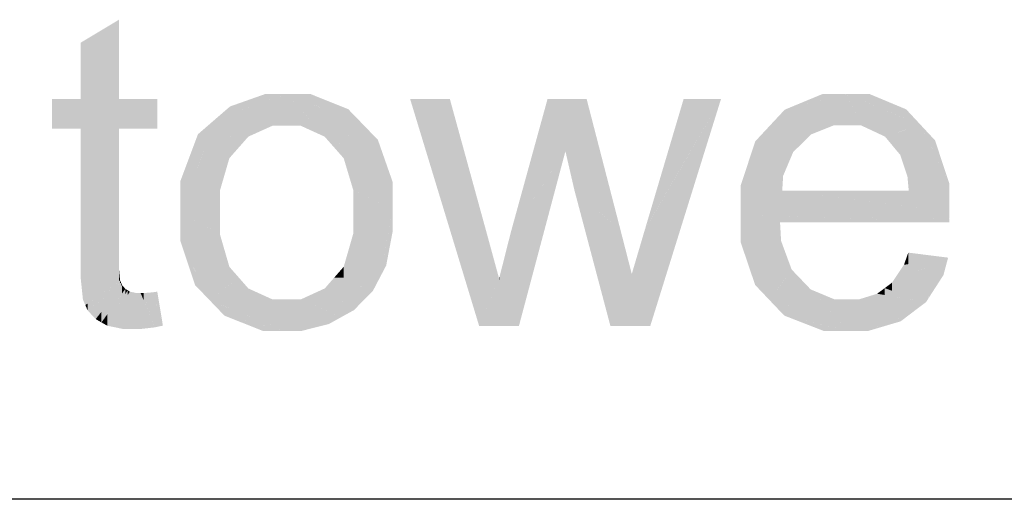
# Model space of a CAD drawing. Extents: x 64462 to 126444, y -56085 to -716.
# Tile 35 of 90: x 92611 to 92854, y -7798 to -7680. Entities that reach past the tile are written whole.
import ezdxf

# ---------------------------------------------------------------- set-up
doc = ezdxf.new("R2010")
doc.units = 0
doc.header["$LTSCALE"] = 11.25

# ---------------------------------------------------------------- blocks, each defined once
blk = doc.blocks.new('DwgObject-55396215-3381')
at = {"linetype": 'Continuous'}
for points in [[(47842.82, 19733.24), (47833.35, 19725.93), (47842.82, 19752.72)], [(47833.35, 19725.93), (47833.35, 19733.24), (47842.82, 19752.72)], [(47833.35, 19733.24), (47833.35, 19747.05), (47842.82, 19752.72)], [(47833.35, 19725.93), (47826.35, 19733.24), (47833.35, 19733.24)], [(47826.35, 19725.93), (47826.35, 19733.24), (47833.35, 19725.93)], [(47842.82, 19725.93), (47833.35, 19725.93), (47842.82, 19733.24)], [(47842.82, 19725.93), (47842.82, 19733.24), (47852.22, 19725.93)], [(47852.22, 19725.93), (47842.82, 19733.24), (47852.22, 19733.24)], [(47878.88, 19732.65), (47866.52, 19728.28), (47878.88, 19734.48)], [(47880.5, 19726.62), (47866.52, 19728.28), (47880.5, 19733.22)], [(47870.11, 19730.08), (47870.11, 19731.38), (47878.88, 19734.48)], [(47878.88, 19732.65), (47878.88, 19734.48), (47884.04, 19734.48)], [(47884.04, 19726.62), (47880.5, 19726.62), (47884.04, 19734.48)], [(47880.5, 19726.62), (47880.5, 19733.22), (47884.04, 19734.48)], [(47887.53, 19726.62), (47884.04, 19734.48), (47887.53, 19730.54)], [(47893.37, 19723.96), (47884.04, 19734.48), (47893.37, 19730.73)], [(47899.18, 19728.4), (47884.04, 19734.48), (47899.18, 19730.71)], [(47889.79, 19733.05), (47884.04, 19734.48), (47889.79, 19734.48)], [(47884.04, 19726.62), (47884.04, 19734.48), (47887.53, 19726.62)], [(47889.79, 19733.05), (47889.79, 19734.48), (47899.18, 19730.71)], [(47924.16, 19701.15), (47914.39, 19733.24), (47924.16, 19733.24)], [(47931.37, 19677.42), (47924.16, 19733.24), (47931.37, 19707.01)], [(47924.16, 19701.15), (47924.16, 19733.24), (47931.37, 19677.42)], [(47948.2, 19713.88), (47939.19, 19700.53), (47948.2, 19733.24)], [(47952.59, 19720.37), (47948.2, 19733.24), (47952.59, 19733.24)], [(47948.2, 19713.88), (47948.2, 19733.24), (47952.59, 19720.37)], [(47952.59, 19720.37), (47952.59, 19733.24), (47957.8, 19733.24)], [(47954.8, 19710.8), (47954.8, 19725.84), (47957.8, 19733.24)], [(47957.8, 19708.17), (47954.8, 19710.8), (47957.8, 19733.24)], [(47957.8, 19708.17), (47957.8, 19733.24), (47966.18, 19700.83)], [(47981.67, 19717.45), (47972.09, 19700.96), (47981.67, 19733.24)], [(47973.46, 19677.42), (47973.46, 19703.3), (47990.86, 19733.24)], [(47981.67, 19717.45), (47981.67, 19733.24), (47990.86, 19733.24)], [(48015.92, 19733), (48006.53, 19730.59), (48015.92, 19734.48)], [(48018.5, 19726.7), (48006.53, 19730.59), (48018.5, 19733.66)], [(48015.92, 19733), (48015.92, 19734.48), (48021.69, 19734.48)], [(48021.69, 19726.7), (48018.5, 19726.7), (48021.69, 19734.48)], [(48018.5, 19726.7), (48018.5, 19733.66), (48021.69, 19734.48)], [(48021.69, 19726.7), (48021.69, 19734.48), (48021.75, 19726.7)], [(48025.35, 19726.7), (48021.69, 19734.48), (48025.35, 19730.43)], [(48031.19, 19723.97), (48021.69, 19734.48), (48031.19, 19730.51)], [(48036.4, 19728.34), (48021.69, 19734.48), (48036.4, 19730.67)], [(48027.28, 19733.03), (48021.69, 19734.48), (48027.28, 19734.48)], [(48021.75, 19726.7), (48021.69, 19734.48), (48021.75, 19734.34)], [(48021.75, 19726.7), (48021.75, 19734.34), (48025.35, 19726.7)], [(48027.28, 19733.03), (48027.28, 19734.48), (48036.4, 19730.67)], [(47870.11, 19730.08), (47866.52, 19728.28), (47870.11, 19731.38)], [(47887.53, 19726.62), (47887.53, 19730.54), (47893.37, 19723.96)], [(47893.37, 19723.96), (47893.37, 19730.73), (47902.83, 19726.94)], [(47899.18, 19728.4), (47899.18, 19730.71), (47902.83, 19726.94)], [(48006.53, 19725.92), (48002.91, 19726.71), (48006.53, 19730.59)], [(48013.03, 19724.52), (48006.53, 19730.59), (48013.03, 19728.48)], [(48006.53, 19725.92), (48006.53, 19730.59), (48013.03, 19724.52)], [(48025.35, 19726.7), (48025.35, 19730.43), (48031.19, 19723.97)], [(48031.19, 19723.97), (48031.19, 19730.51), (48039.94, 19726.86)], [(48036.4, 19728.34), (48036.4, 19730.67), (48039.94, 19726.86)], [(47866.52, 19714.87), (47857.92, 19705.33), (47866.52, 19728.28)], [(47862.22, 19716.81), (47862.22, 19724.55), (47866.52, 19728.28)], [(47869.95, 19718.67), (47866.52, 19728.28), (47869.95, 19724.14)], [(47866.52, 19714.87), (47866.52, 19728.28), (47869.95, 19718.67)], [(47874.62, 19723.97), (47866.52, 19728.28), (47874.62, 19727.32)], [(47872.29, 19721.32), (47866.52, 19728.28), (47872.29, 19725.21)], [(48013.03, 19724.52), (48013.03, 19728.48), (48018.5, 19726.7)], [(47833.35, 19693.76), (47833.35, 19725.93), (47842.82, 19725.93)], [(47842.82, 19693.24), (47833.35, 19693.76), (47842.82, 19725.93)], [(47872.29, 19721.32), (47872.29, 19725.21), (47874.62, 19723.97)], [(47874.62, 19723.97), (47874.62, 19727.32), (47880.5, 19726.62)], [(47895.72, 19721.3), (47895.72, 19724.7), (47902.83, 19726.94)], [(47898.07, 19718.63), (47898.07, 19723.16), (47902.83, 19726.94)], [(47900.42, 19710.8), (47900.42, 19722.74), (47902.83, 19726.94)], [(47902.83, 19709.64), (47900.42, 19710.8), (47902.83, 19726.94)], [(47902.83, 19709.64), (47902.83, 19726.94), (47910.12, 19706.12)], [(47910.12, 19706.12), (47902.83, 19726.94), (47910.12, 19712.76)], [(47906.47, 19719.85), (47902.83, 19726.94), (47906.47, 19723.17)], [(47954.8, 19710.8), (47952.59, 19720.37), (47954.8, 19725.84)], [(48002.91, 19716.52), (47995.67, 19711.9), (48002.91, 19726.71)], [(47999.29, 19719.3), (47999.29, 19722.82), (48002.91, 19726.71)], [(48002.91, 19716.52), (48002.91, 19726.71), (48008.6, 19720.16)], [(48008.6, 19720.16), (48002.91, 19726.71), (48008.6, 19725.48)], [(48008.6, 19720.16), (48008.6, 19725.48), (48013.03, 19724.52)], [(48033.45, 19721.24), (48033.45, 19724.71), (48039.94, 19726.86)], [(48034.92, 19719.48), (48034.92, 19722.51), (48039.94, 19726.86)], [(48036.7, 19714.2), (48036.7, 19722.1), (48039.94, 19726.86)], [(48039.94, 19713.62), (48036.7, 19714.2), (48039.94, 19726.86)], [(48039.94, 19713.62), (48039.94, 19726.86), (48047.03, 19712.34)], [(48043.49, 19719.6), (48039.94, 19726.86), (48043.49, 19723.05)], [(47862.22, 19716.81), (47857.92, 19705.33), (47862.22, 19724.55)], [(47857.92, 19705.33), (47857.92, 19713.08), (47862.22, 19724.55)], [(47869.95, 19718.67), (47869.95, 19724.14), (47872.29, 19721.32)], [(47895.72, 19721.3), (47893.37, 19723.96), (47895.72, 19724.7)], [(47898.07, 19718.63), (47895.72, 19721.3), (47898.07, 19723.16)], [(47906.47, 19719.85), (47906.47, 19723.17), (47910.12, 19712.76)], [(47999.29, 19719.3), (47995.67, 19711.9), (47999.29, 19722.82)], [(48033.45, 19721.24), (48031.19, 19723.97), (48033.45, 19724.71)], [(48043.49, 19719.6), (48043.49, 19723.05), (48047.03, 19712.34)], [(47900.42, 19710.8), (47898.07, 19718.63), (47900.42, 19722.74)], [(47941.16, 19677.42), (47941.16, 19703.45), (47952.59, 19720.37)], [(48034.92, 19719.48), (48033.45, 19721.24), (48034.92, 19722.51)], [(48036.7, 19714.2), (48034.92, 19719.48), (48036.7, 19722.1)], [(47867.62, 19710.67), (47867.62, 19716.09), (47869.95, 19718.67)], [(48006.14, 19714.33), (47995.67, 19711.9), (48006.14, 19718.59)], [(48006.14, 19714.33), (48006.14, 19718.59), (48008.6, 19720.16)], [(47867.62, 19710.67), (47857.92, 19705.33), (47867.62, 19716.09)], [(48005.91, 19710.68), (47995.67, 19711.9), (48005.91, 19714.28)], [(48005.91, 19710.68), (48005.91, 19714.28), (48006.14, 19714.33)], [(48037.02, 19710.68), (48036.7, 19714.2), (48037.02, 19714.15)], [(48037.02, 19710.68), (48037.02, 19714.15), (48047.03, 19712.34)], [(47867.62, 19705.32), (47857.92, 19705.33), (47867.62, 19710.67)], [(47900.42, 19705.63), (47900.42, 19710.8), (47910.12, 19706.12)], [(47963.65, 19677.42), (47954.8, 19710.8), (47963.65, 19703.04)], [(47995.67, 19704.86), (47995.67, 19711.9), (48005.91, 19710.68)], [(48005.91, 19704.97), (47995.67, 19704.86), (48005.91, 19710.68)], [(48037.02, 19706.71), (48005.91, 19710.68), (48037.02, 19710.68)], [(48005.91, 19704.97), (48005.91, 19710.68), (48047.03, 19705.43)], [(48047.03, 19705.43), (48037.02, 19710.68), (48047.03, 19712.34)], [(48037.02, 19706.71), (48037.02, 19710.68), (48047.03, 19705.43)], [(47900.42, 19694.73), (47900.42, 19700.15), (47910.12, 19706.12)], [(47900.42, 19700.15), (47900.42, 19705.63), (47910.12, 19706.12)], [(47906.89, 19689.18), (47906.89, 19702.33), (47910.12, 19706.12)], [(47908.51, 19692.27), (47908.51, 19697.65), (47910.12, 19706.12)], [(47910.12, 19700.74), (47908.51, 19692.27), (47910.12, 19706.12)], [(47931.37, 19677.42), (47931.37, 19707.01), (47933.03, 19700.98)], [(47867.62, 19699.97), (47857.92, 19705.33), (47867.62, 19705.32)], [(47865.13, 19683.7), (47857.92, 19705.33), (47865.13, 19701.34)], [(47857.92, 19698.27), (47857.92, 19705.33), (47865.13, 19683.7)], [(47941.16, 19677.42), (47939.19, 19700.53), (47941.16, 19703.45)], [(48047.03, 19705.01), (47995.67, 19704.86), (48047.03, 19705.43)], [(48047, 19703.75), (47995.67, 19704.86), (48047, 19705.01)], [(48005.37, 19702.91), (47995.67, 19704.86), (48005.37, 19704.49)], [(48046.97, 19702.91), (47995.67, 19704.86), (48046.97, 19703.75)], [(48005.37, 19698.49), (47995.67, 19704.86), (48005.37, 19702.91)], [(48002.83, 19683.72), (47995.67, 19704.86), (48002.83, 19700.16)], [(47995.67, 19698.06), (47995.67, 19704.86), (48002.83, 19683.72)], [(48005.37, 19702.91), (48005.37, 19704.49), (48046.97, 19702.91)], [(48046.97, 19702.91), (48046.97, 19703.75), (48047, 19703.75)], [(48047, 19703.75), (48047, 19705.01), (48047.03, 19705.01)], [(47865.13, 19683.7), (47865.13, 19701.34), (47867.62, 19699.97)], [(47906.89, 19689.18), (47898.08, 19691.99), (47906.89, 19702.33)], [(47963.65, 19677.42), (47963.65, 19703.04), (47966.18, 19700.83)], [(47973.46, 19677.42), (47972.09, 19700.96), (47973.46, 19703.3)], [(48005.37, 19698.49), (48005.37, 19702.91), (48005.63, 19698.32)], [(47867.62, 19687.96), (47865.13, 19683.7), (47867.62, 19699.97)], [(47867.62, 19687.96), (47867.62, 19699.97), (47869.95, 19691.95)], [(47900.42, 19694.73), (47898.08, 19691.99), (47900.42, 19700.15)], [(47933.03, 19681.35), (47931.37, 19677.42), (47933.03, 19700.98)], [(47933.03, 19681.35), (47933.03, 19700.98), (47936.29, 19689.04)], [(47939.19, 19687.99), (47937.84, 19695.23), (47939.19, 19700.53)], [(47939.19, 19687.99), (47939.19, 19700.53), (47941.16, 19677.42)], [(47966.18, 19683.56), (47963.65, 19677.42), (47966.18, 19700.83)], [(47966.18, 19683.56), (47966.18, 19700.83), (47968.91, 19690.19)], [(47972.09, 19681.25), (47968.91, 19690.19), (47972.09, 19700.96)], [(47972.09, 19681.25), (47972.09, 19700.96), (47973.46, 19677.42)], [(48002.83, 19683.72), (48002.83, 19700.16), (48005.63, 19698.32)], [(47861.52, 19687.45), (47857.92, 19698.27), (47861.52, 19690.98)], [(47908.51, 19692.27), (47906.89, 19689.18), (47908.51, 19697.65)], [(47999.25, 19687.49), (47995.67, 19698.06), (47999.25, 19690.89)], [(48005.63, 19687.65), (48002.83, 19683.72), (48005.63, 19698.32)], [(48005.63, 19687.65), (48005.63, 19698.32), (48008.23, 19691.28)], [(47833.35, 19689.5), (47833.35, 19693.76), (47842.82, 19693.24)], [(47937.84, 19685.81), (47936.39, 19689.48), (47937.84, 19695.23)], [(47937.84, 19685.81), (47937.84, 19695.23), (47941.16, 19677.42)], [(48036.91, 19692.61), (48035.84, 19692.44), (48036.91, 19695.44)], [(48035.84, 19689.37), (48035.84, 19692.44), (48046.71, 19694.21)], [(48036.91, 19692.61), (48036.91, 19695.44), (48046.71, 19694.21)], [(48041.28, 19683.28), (48041.28, 19691.79), (48046.71, 19694.21)], [(48045.56, 19689.92), (48045.56, 19691.88), (48046.71, 19694.21)], [(47842.82, 19691.22), (47833.35, 19689.5), (47842.82, 19693.24)], [(47869.95, 19687.47), (47865.13, 19683.7), (47869.95, 19691.95)], [(47869.95, 19687.47), (47869.95, 19691.95), (47872.29, 19689.29)], [(47898.08, 19689.29), (47895.75, 19689.32), (47898.08, 19691.99)], [(47898.08, 19689.29), (47898.08, 19691.99), (47906.89, 19689.18)], [(48035.84, 19689.37), (48032.92, 19688.07), (48035.84, 19692.44)], [(48041.28, 19683.28), (48032.92, 19688.07), (48041.28, 19691.79)], [(48045.56, 19689.92), (48041.28, 19683.28), (48045.56, 19691.88)], [(47834.51, 19682.57), (47833.35, 19689.5), (47834.51, 19689.71)], [(47833.93, 19683.9), (47833.35, 19689.5), (47833.93, 19686.03)], [(47842.82, 19688.44), (47834.51, 19682.57), (47842.82, 19691.22)], [(47834.51, 19682.57), (47834.51, 19689.71), (47842.82, 19691.22)], [(47842.82, 19688.44), (47842.82, 19691.22), (47843.07, 19688.61)], [(47861.52, 19687.45), (47861.52, 19690.98), (47865.13, 19683.7)], [(47872.29, 19685.91), (47865.13, 19683.7), (47872.29, 19689.29)], [(47872.29, 19685.91), (47872.29, 19689.29), (47874.62, 19686.63)], [(47895.75, 19684.9), (47893.41, 19686.64), (47895.75, 19689.32)], [(47895.75, 19684.9), (47895.75, 19689.32), (47900.59, 19681.31)], [(47900.59, 19681.31), (47895.75, 19689.32), (47900.59, 19687.68)], [(47905.28, 19686.1), (47895.75, 19689.32), (47905.28, 19689.2)], [(47905.28, 19686.1), (47905.28, 19689.2), (47906.89, 19689.18)], [(47936.29, 19677.42), (47931.37, 19677.42), (47936.29, 19689.04)], [(47936.39, 19688.79), (47936.29, 19689.04), (47936.39, 19689.48)], [(47936.29, 19677.42), (47936.29, 19689.04), (47941.16, 19677.42)], [(47936.39, 19688.79), (47936.39, 19689.48), (47941.16, 19677.42)], [(47968.91, 19677.42), (47963.65, 19677.42), (47968.91, 19690.19)], [(47968.91, 19677.42), (47968.91, 19690.19), (47973.46, 19677.42)], [(47999.25, 19687.49), (47999.25, 19690.89), (48002.83, 19683.72)], [(48006.41, 19679.96), (48006.41, 19688.73), (48008.23, 19691.28)], [(48008.23, 19683.85), (48006.41, 19679.96), (48008.23, 19691.28)], [(48008.23, 19683.85), (48008.23, 19691.28), (48010.57, 19688.84)], [(47843.07, 19687.88), (47834.51, 19682.57), (47843.07, 19688.61)], [(47843.32, 19687.32), (47834.51, 19682.57), (47843.32, 19688.03)], [(47835.08, 19681.24), (47835.08, 19682.88), (47843.56, 19687.45)], [(47837.08, 19679.1), (47837.08, 19682.7), (47843.56, 19687.45)], [(47838.49, 19678.28), (47838.49, 19680.92), (47843.56, 19687.45)], [(47843.56, 19685.4), (47838.49, 19678.28), (47843.56, 19687.45)], [(47844.37, 19685.22), (47839.91, 19677.47), (47844.37, 19686.53)], [(47839.91, 19677.47), (47839.91, 19680.27), (47844.37, 19686.53)], [(47843.07, 19687.88), (47843.07, 19688.61), (47843.32, 19688.03)], [(47843.32, 19687.32), (47843.32, 19688.03), (47843.56, 19687.45)], [(47843.56, 19685.4), (47843.56, 19687.45), (47844.37, 19686.53)], [(47844.37, 19685.22), (47844.37, 19686.53), (47844.93, 19686.19)], [(47874.62, 19679.93), (47865.13, 19683.7), (47874.62, 19686.63)], [(47880.5, 19680.11), (47874.62, 19686.63), (47880.5, 19683.96)], [(47874.62, 19679.93), (47874.62, 19686.63), (47884.04, 19676.19)], [(47893.41, 19681.4), (47887.56, 19683.96), (47893.41, 19686.64)], [(47897.5, 19679.6), (47893.41, 19686.64), (47897.5, 19683.6)], [(47893.41, 19681.4), (47893.41, 19686.64), (47897.5, 19679.6)], [(47900.59, 19681.31), (47900.59, 19687.68), (47905.28, 19686.1)], [(48006.41, 19679.96), (48002.83, 19683.72), (48006.41, 19688.73)], [(48010.57, 19684.08), (48006.41, 19679.96), (48010.57, 19688.84)], [(48010.57, 19684.08), (48010.57, 19688.84), (48012.9, 19686.4)], [(48031.09, 19685.02), (48029.25, 19685.33), (48031.09, 19686.7)], [(48032.92, 19686.08), (48031.09, 19686.7), (48032.92, 19688.07)], [(48031.09, 19685.02), (48031.09, 19686.7), (48041.28, 19683.28)], [(48032.92, 19686.08), (48032.92, 19688.07), (48041.28, 19683.28)], [(47833.93, 19683.9), (47833.93, 19686.03), (47834.51, 19682.57)], [(47844.93, 19685.01), (47839.91, 19677.47), (47844.93, 19686.19)], [(47843.9, 19676.65), (47843.9, 19683.46), (47845.48, 19685.85)], [(47845.48, 19676.65), (47843.9, 19676.65), (47845.48, 19685.85)], [(47844.93, 19685.01), (47844.93, 19686.19), (47845.48, 19685.85)], [(47845.48, 19676.65), (47845.48, 19685.85), (47846.47, 19676.65)], [(47846.47, 19676.65), (47845.48, 19685.85), (47846.47, 19685.64)], [(47846.47, 19676.65), (47846.47, 19685.64), (47847.08, 19685.5)], [(47847.08, 19676.65), (47846.47, 19676.65), (47847.08, 19685.5)], [(47848.04, 19676.65), (47847.08, 19685.5), (47848.04, 19685.5)], [(47847.08, 19676.65), (47847.08, 19685.5), (47848.04, 19676.65)], [(47848.04, 19676.65), (47848.04, 19685.5), (47848.12, 19685.5)], [(47848.12, 19676.66), (47848.04, 19676.65), (47848.12, 19685.5)], [(47848.9, 19683.63), (47848.12, 19685.5), (47848.9, 19685.5)], [(47848.12, 19676.66), (47848.12, 19685.5), (47851.61, 19677.07)], [(47850.95, 19679.13), (47848.9, 19685.5), (47850.95, 19685.67)], [(47848.9, 19683.63), (47848.9, 19685.5), (47851.61, 19677.07)], [(47852.22, 19681.76), (47850.95, 19685.67), (47852.22, 19685.84)], [(47851.61, 19677.07), (47850.95, 19685.67), (47851.61, 19683.63)], [(47850.95, 19679.13), (47850.95, 19685.67), (47851.61, 19677.07)], [(47852.22, 19681.76), (47852.22, 19685.84), (47853.6, 19677.49)], [(48012.9, 19678.41), (48006.41, 19679.96), (48012.9, 19686.4)], [(48018.73, 19680.01), (48012.9, 19686.4), (48018.73, 19683.96)], [(48012.9, 19678.41), (48012.9, 19686.4), (48022.21, 19676.19)], [(48029.25, 19682.95), (48024.82, 19683.96), (48029.25, 19685.33)], [(48038.16, 19680.92), (48029.25, 19685.33), (48038.16, 19683.81)], [(48029.25, 19682.95), (48029.25, 19685.33), (48038.16, 19680.92)], [(47835.08, 19681.24), (47834.51, 19682.57), (47835.08, 19682.88)], [(47837.08, 19679.1), (47835.08, 19681.24), (47837.08, 19682.7)], [(47843.9, 19676.65), (47839.91, 19677.47), (47843.9, 19683.46)], [(47851.61, 19677.07), (47851.61, 19683.63), (47853.6, 19677.49)], [(47868.74, 19679.94), (47865.13, 19683.7), (47868.74, 19682.26)], [(47868.74, 19679.94), (47868.74, 19682.26), (47884.04, 19676.19)], [(47880.5, 19680.11), (47880.5, 19683.96), (47884.04, 19676.19)], [(47884.04, 19676.19), (47880.5, 19683.96), (47884.04, 19683.96)], [(47884.04, 19676.19), (47884.04, 19683.96), (47887.56, 19683.96)], [(47887.56, 19676.19), (47884.04, 19676.19), (47887.56, 19683.96)], [(47887.56, 19676.19), (47887.56, 19683.96), (47887.69, 19676.19)], [(47887.69, 19676.19), (47887.56, 19683.96), (47887.69, 19683.85)], [(47894.42, 19677.89), (47887.56, 19683.96), (47894.42, 19680.95)], [(47887.69, 19676.19), (47887.69, 19683.85), (47894.42, 19677.89)], [(47897.5, 19679.6), (47897.5, 19683.6), (47900.59, 19681.31)], [(48018.73, 19680.01), (48018.73, 19683.96), (48022.21, 19676.19)], [(48022.21, 19676.19), (48018.73, 19683.96), (48022.21, 19683.96)], [(48022.21, 19676.19), (48022.21, 19683.96), (48022.22, 19683.96)], [(48022.22, 19676.2), (48022.21, 19676.19), (48022.22, 19683.96)], [(48024.82, 19676.96), (48022.21, 19676.19), (48024.82, 19683.96)], [(48022.22, 19676.2), (48022.22, 19683.96), (48024.82, 19683.96)], [(48024.82, 19676.96), (48024.82, 19683.96), (48038.16, 19680.92)], [(48038.16, 19680.92), (48038.16, 19683.81), (48041.28, 19683.28)], [(47838.49, 19678.28), (47837.08, 19679.1), (47838.49, 19680.92)], [(47839.91, 19677.47), (47838.49, 19678.28), (47839.91, 19680.27)], [(47878.19, 19676.19), (47868.74, 19679.94), (47878.19, 19677.62)], [(47894.42, 19677.89), (47894.42, 19680.95), (47897.5, 19679.6)], [(48016.1, 19676.19), (48006.41, 19679.96), (48016.1, 19677.64)], [(48027.06, 19676.19), (48027.06, 19677.63), (48038.16, 19680.92)], [(48035.04, 19678.55), (48027.06, 19676.19), (48035.04, 19679.59)], [(48035.04, 19678.55), (48035.04, 19679.59), (48038.16, 19680.92)], [(47878.19, 19676.19), (47878.19, 19677.62), (47884.04, 19676.19)], [(48016.1, 19676.19), (48016.1, 19677.64), (48022.21, 19676.19)], [(48027.06, 19676.19), (48022.21, 19676.19), (48027.06, 19677.63)]]:
    blk.add_hatch(color=1, dxfattribs=at).paths.add_polyline_path(points)
at = {"color": 1, "linetype": 'Continuous'}
blk.add_line((48276.16, 19634.8), (46960.18, 19634.8), dxfattribs=at)

msp = doc.modelspace()

# ---------------------------------------------------------------- block references
msp.add_blockref('DwgObject-55396215-3381', (44793.1, -27432.61))

doc.saveas('drawing.dxf')
